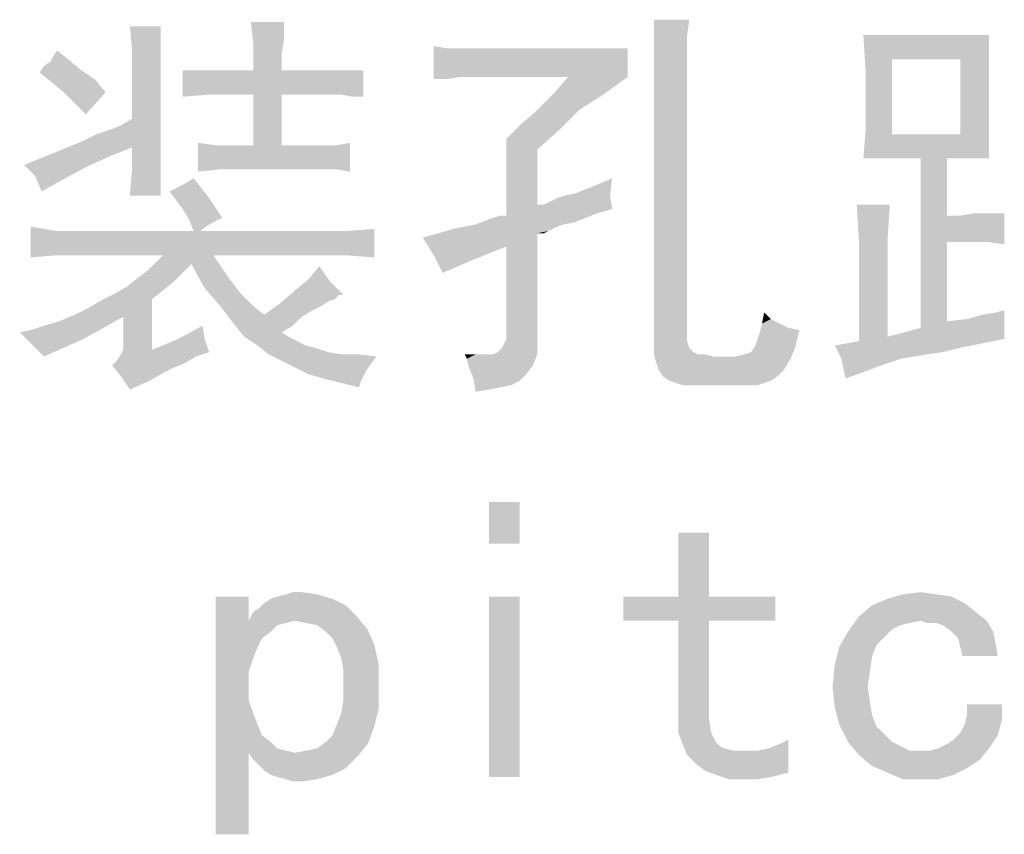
# Model space of a CAD drawing. Header units: millimetres. Extents: x 0 to 594, y 1 to 420.
# Tile 109 of 214: x 271.11 to 281.42, y 378.93 to 387.47. Entities that reach past the tile are written whole.
import ezdxf

# ---------------------------------------------------------------- set-up
doc = ezdxf.new("R2010")
doc.units = ezdxf.units.MM
doc.header["$LTSCALE"] = 32.67
doc.layers.add('61765N-2-A-2_DXF_TEXT', color=7, linetype='CONTINUOUS')

msp = doc.modelspace()

# ---------------------------------------------------------------- linework, layer by layer
at = {"layer": '61765N-2-A-2_DXF_TEXT', "color": 2, "linetype": 'Continuous'}
for points in [[(273.8769, 387.4459), (273.5538, 387.2152), (273.5308, 387.4459)], [(273.8769, 387.4459), (273.8769, 387.3767), (273.5538, 387.2152)], [(278.1231, 387.469), (278.1, 387.3075), (277.7538, 387.2613)], [(278.1231, 387.469), (277.7538, 387.2613), (277.7538, 387.469)], [(272.5846, 387.3998), (272.2846, 387.169), (272.2615, 387.3998)], [(272.5846, 387.3998), (272.5846, 387.2844), (272.2846, 387.169)], [(273.8769, 387.3767), (273.8769, 387.2613), (273.5538, 387.2152)], [(272.2846, 387.169), (272.5846, 387.2844), (272.5846, 387.169)], [(273.5538, 387.2152), (273.8769, 387.2613), (273.8538, 387.1229)], [(277.7538, 387.2613), (278.1, 387.3075), (278.1, 387.1229)], [(278.1, 387.1229), (277.7538, 387.0767), (277.7538, 387.2613)], [(279.9461, 387.3075), (281.2615, 387.3075), (280.2461, 387.0536)], [(280.2461, 387.0536), (279.9692, 386.9382), (279.9461, 387.3075)], [(280.9615, 387.0536), (280.2461, 387.0536), (281.2615, 387.3075)], [(280.9615, 387.0536), (281.2615, 387.3075), (281.2615, 386.9382)], [(271.4538, 387.0767), (271.5, 387.1459), (271.6154, 387.0536)], [(272.5846, 387.169), (272.5846, 387.0536), (272.2846, 386.9152)], [(272.5846, 387.169), (272.2846, 386.9152), (272.2846, 387.169)], [(273.8538, 387.1229), (273.5538, 386.9382), (273.5538, 387.2152)], [(275.5846, 387.169), (275.4461, 386.8459), (275.4461, 387.1921)], [(277.4769, 387.169), (275.7231, 386.869), (275.4461, 386.8459)], [(275.9538, 387.169), (277.4769, 387.169), (275.4461, 386.8459)], [(275.8385, 387.169), (275.9538, 387.169), (275.4461, 386.8459)], [(275.7231, 387.169), (275.8385, 387.169), (275.4461, 386.8459)], [(275.5846, 387.169), (275.7231, 387.169), (275.4461, 386.8459)], [(275.8385, 386.869), (275.7231, 386.869), (277.4769, 387.169)], [(275.9538, 386.869), (275.8385, 386.869), (277.4769, 387.169)], [(276.8538, 386.869), (275.9538, 386.869), (277.4769, 387.169)], [(276.8538, 386.869), (277.4769, 387.169), (277.4769, 386.869)], [(271.3615, 386.9844), (271.4308, 387.0305), (271.6154, 387.0536)], [(271.3615, 386.9844), (271.6154, 387.0536), (271.7538, 386.9382)], [(271.6154, 387.0536), (271.4308, 387.0305), (271.4538, 387.0767)], [(272.2846, 386.9152), (272.5846, 387.0536), (272.5846, 386.9152)], [(273.5538, 386.9382), (273.8538, 387.1229), (273.8538, 386.9382)], [(277.7538, 387.0767), (278.1, 387.1229), (278.1, 386.9382)], [(278.1, 386.9382), (277.7538, 386.8921), (277.7538, 387.0767)], [(279.9692, 386.5921), (279.9692, 386.9382), (280.2461, 387.0536)], [(279.9692, 386.2921), (279.9692, 386.5921), (280.2461, 387.0536)], [(279.9692, 386.2921), (280.2461, 387.0536), (280.2461, 386.269)], [(281.2615, 386.9382), (280.9615, 386.269), (280.9615, 387.0536)], [(271.7538, 386.9382), (271.3154, 386.9152), (271.3615, 386.9844)], [(271.3154, 386.9152), (271.7538, 386.9382), (271.8923, 386.8459)], [(274.7077, 386.9382), (273.0923, 386.6844), (272.8154, 386.6613)], [(274.5923, 386.9382), (274.7077, 386.9382), (272.8154, 386.6613)], [(274.4769, 386.9382), (274.5923, 386.9382), (272.8154, 386.6613)], [(274.3846, 386.9382), (274.4769, 386.9382), (272.8154, 386.6613)], [(274.3154, 386.9382), (274.3846, 386.9382), (272.8154, 386.6613)], [(273.8538, 386.9382), (274.3154, 386.9382), (272.8154, 386.6613)], [(273.5538, 386.9382), (273.8538, 386.9382), (272.8154, 386.6613)], [(273.3231, 386.9382), (273.5538, 386.9382), (272.8154, 386.6613)], [(273.0923, 386.9382), (273.3231, 386.9382), (272.8154, 386.6613)], [(273.0923, 386.9382), (272.8154, 386.6613), (272.8154, 386.9382)], [(273.3231, 386.6844), (273.0923, 386.6844), (274.7077, 386.9382)], [(273.5538, 386.6844), (273.3231, 386.6844), (274.7077, 386.9382)], [(273.8538, 386.6844), (273.5538, 386.6844), (274.7077, 386.9382)], [(274.3154, 386.6844), (273.8538, 386.6844), (274.7077, 386.9382)], [(274.3846, 386.6844), (274.3154, 386.6844), (274.7077, 386.9382)], [(274.4769, 386.6844), (274.3846, 386.6844), (274.7077, 386.9382)], [(274.5923, 386.6613), (274.4769, 386.6844), (274.7077, 386.9382)], [(274.5923, 386.6613), (274.7077, 386.9382), (274.7077, 386.6613)], [(277.7538, 386.7305), (277.7538, 386.8921), (278.1, 386.9382)], [(277.7538, 386.7305), (278.1, 386.9382), (278.1, 386.7305)], [(281.2615, 386.9382), (281.2615, 386.5921), (280.9615, 386.269)], [(271.8923, 386.8459), (271.4308, 386.8229), (271.3154, 386.9152)], [(271.5692, 386.7075), (271.4308, 386.8229), (271.8923, 386.8459)], [(271.5692, 386.7075), (271.8923, 386.8459), (272.0077, 386.7075)], [(272.5846, 386.9152), (272.2846, 386.4305), (272.2846, 386.9152)], [(272.2846, 386.1305), (272.2846, 386.4305), (272.5846, 386.9152)], [(272.2846, 386.1305), (272.5846, 386.9152), (272.5846, 386.1305)], [(275.4461, 386.8459), (275.7231, 386.869), (275.5846, 386.8459)], [(277.4769, 386.869), (276.6923, 386.6844), (276.8538, 386.869)], [(276.6923, 386.6844), (277.4769, 386.869), (277.2231, 386.6844)], [(278.1, 386.7305), (278.1, 384.2844), (277.7538, 384.0305)], [(278.1, 386.7305), (277.7538, 384.0305), (277.7538, 386.7305)], [(272.0077, 386.7075), (271.6846, 386.5921), (271.5692, 386.7075)], [(271.6846, 386.5921), (272.0077, 386.7075), (271.8, 386.4767)], [(273.8538, 386.6844), (273.5538, 386.1536), (273.5538, 386.6844)], [(273.5538, 386.1536), (273.8538, 386.6844), (273.8538, 386.1536)], [(277.2231, 386.6844), (276.9692, 386.5229), (276.5077, 386.4998)], [(277.2231, 386.6844), (276.5077, 386.4998), (276.6923, 386.6844)], [(276.3461, 386.3613), (276.5077, 386.4998), (276.9692, 386.5229)], [(276.3461, 386.3613), (276.9692, 386.5229), (276.7615, 386.3152)], [(281.2615, 386.5921), (281.2615, 386.4305), (280.9615, 386.269)], [(272.2846, 386.1305), (272.1692, 386.3613), (272.2846, 386.4305)], [(280.9615, 386.269), (281.2615, 386.4305), (281.2615, 386.269)], [(271.7769, 386.1998), (272.0538, 386.3152), (272.1692, 386.3613)], [(272.2846, 386.1305), (271.7769, 386.1998), (272.1692, 386.3613)], [(271.7769, 386.1998), (271.9154, 386.269), (272.0538, 386.3152)], [(276.7615, 386.3152), (276.2077, 386.2229), (276.3461, 386.3613)], [(276.2077, 386.2229), (276.7615, 386.3152), (276.5308, 386.1075)], [(276.5308, 386.1075), (276.2077, 385.4152), (276.2077, 386.2229)], [(280.2461, 386.269), (279.9461, 386.0152), (279.9692, 386.2921)], [(281.2615, 386.269), (281.2615, 386.1536), (279.9461, 386.0152)], [(280.9615, 386.269), (281.2615, 386.269), (279.9461, 386.0152)], [(280.2461, 386.269), (280.9615, 386.269), (279.9461, 386.0152)], [(272.2846, 386.1305), (271.1538, 385.9459), (271.7769, 386.1998)], [(272.2846, 386.1305), (272.0538, 386.0382), (271.1538, 385.9459)], [(272.5846, 386.1305), (272.2846, 385.8998), (272.2846, 386.1305)], [(272.2846, 385.8998), (272.5846, 386.1305), (272.5846, 385.8767)], [(273.1615, 386.1536), (272.9769, 385.8767), (272.9769, 386.1767)], [(274.4308, 386.1536), (273.2077, 385.8998), (272.9769, 385.8767)], [(274.3385, 386.1536), (274.4308, 386.1536), (272.9769, 385.8767)], [(274.2461, 386.1536), (274.3385, 386.1536), (272.9769, 385.8767)], [(274.1769, 386.1536), (274.2461, 386.1536), (272.9769, 385.8767)], [(273.8538, 386.1536), (274.1769, 386.1536), (272.9769, 385.8767)], [(273.5538, 386.1536), (273.8538, 386.1536), (272.9769, 385.8767)], [(273.3692, 386.1536), (273.5538, 386.1536), (272.9769, 385.8767)], [(273.1615, 386.1536), (273.3692, 386.1536), (272.9769, 385.8767)], [(273.2077, 385.8998), (274.4308, 386.1536), (274.5692, 386.1767)], [(273.4154, 385.8998), (273.2077, 385.8998), (274.5692, 386.1767)], [(274.1769, 385.8998), (273.4154, 385.8998), (274.5692, 386.1767)], [(274.2461, 385.8998), (274.1769, 385.8998), (274.5692, 386.1767)], [(274.3385, 385.8998), (274.2461, 385.8998), (274.5692, 386.1767)], [(274.4308, 385.8998), (274.3385, 385.8998), (274.5692, 386.1767)], [(274.4308, 385.8998), (274.5692, 386.1767), (274.5692, 385.8767)], [(276.5308, 386.1075), (276.5308, 385.5305), (276.2077, 385.4152)], [(280.5461, 386.0152), (279.9461, 386.0152), (281.2615, 386.1536)], [(280.8231, 386.0152), (280.5461, 386.0152), (281.2615, 386.1536)], [(280.8231, 386.0152), (281.2615, 386.1536), (281.2615, 386.0152)], [(271.1538, 385.9459), (272.0538, 386.0382), (271.8, 385.9229)], [(280.8231, 386.0152), (280.8231, 385.4152), (280.5461, 384.2382)], [(280.8231, 386.0152), (280.5461, 384.2382), (280.5461, 386.0152)], [(271.8, 385.9229), (271.2692, 385.8305), (271.1538, 385.9459)], [(271.2692, 385.8305), (271.8, 385.9229), (271.5461, 385.7844)], [(272.5846, 385.8767), (272.2615, 385.6229), (272.2846, 385.8998)], [(271.5461, 385.7844), (271.3385, 385.669), (271.2692, 385.8305)], [(272.2615, 385.6229), (272.5846, 385.8767), (272.5846, 385.6229)], [(272.8154, 385.7382), (272.9308, 385.8075), (273.0923, 385.5998)], [(277.1538, 385.7382), (277.3154, 385.8075), (277.2923, 385.6229)], [(273.0923, 385.5998), (272.6769, 385.669), (272.8154, 385.7382)], [(277.2923, 385.6229), (277.0385, 385.6921), (277.1538, 385.7382)], [(273.0923, 385.5998), (272.7461, 385.5767), (272.6769, 385.669)], [(272.8154, 385.4844), (272.7461, 385.5767), (273.0923, 385.5998)], [(272.8154, 385.4844), (273.0923, 385.5998), (273.2308, 385.3921)], [(276.6, 385.5305), (276.6461, 385.5536), (277.2923, 385.6229)], [(276.6, 385.5305), (277.2923, 385.6229), (277.3154, 385.4844)], [(276.6461, 385.5536), (276.7385, 385.5998), (277.2923, 385.6229)], [(277.2923, 385.6229), (276.7385, 385.5998), (276.8077, 385.6229)], [(277.2923, 385.6229), (276.8077, 385.6229), (276.9231, 385.6459)], [(277.2923, 385.6229), (276.9231, 385.6459), (277.0385, 385.6921)], [(276.6, 385.5305), (277.3154, 385.4844), (276.2077, 385.4152)], [(276.5308, 385.5305), (276.6, 385.5305), (276.2077, 385.4152)], [(280.2231, 385.5305), (279.9, 385.1613), (279.8769, 385.5305)], [(279.9, 385.1613), (280.2231, 385.5305), (280.2, 385.1613)], [(273.2308, 385.3921), (272.8846, 385.369), (272.8154, 385.4844)], [(272.8846, 385.369), (273.2308, 385.3921), (273.0923, 385.3229)], [(277.0385, 385.3921), (276, 385.369), (276.0692, 385.3921)], [(276, 385.369), (277.0385, 385.3921), (276.9231, 385.3459)], [(276.0692, 385.3921), (276.2077, 385.4152), (277.1538, 385.4382)], [(276.0692, 385.3921), (277.1538, 385.4382), (277.0385, 385.3921)], [(276.2077, 385.4152), (276.0692, 385.3921), (276.1385, 385.4152)], [(277.3154, 385.4844), (277.1538, 385.4382), (276.2077, 385.4152)], [(280.8231, 385.4152), (280.8231, 385.1382), (280.5461, 384.2382)], [(280.8231, 385.1382), (280.9615, 385.4152), (281.4231, 385.4382)], [(280.9615, 385.1382), (280.8231, 385.1382), (281.4231, 385.4382)], [(280.8231, 385.4152), (280.9615, 385.4152), (280.8231, 385.1382)], [(281.2615, 385.4382), (281.4231, 385.4382), (280.9615, 385.4152)], [(281.2615, 385.4382), (280.9615, 385.4152), (281.1, 385.4382)], [(281.1, 385.1382), (280.9615, 385.1382), (281.4231, 385.4382)], [(281.2615, 385.1382), (281.1, 385.1382), (281.4231, 385.4382)], [(281.2615, 385.1382), (281.4231, 385.4382), (281.4231, 385.1152)], [(271.5, 385.2536), (271.2231, 384.9767), (271.2231, 385.2998)], [(273.0923, 385.3229), (272.9308, 385.2536), (272.8846, 385.369)], [(272.9308, 385.2536), (273.0923, 385.3229), (273, 385.2536)], [(276.7385, 385.2998), (275.6538, 385.2767), (275.7692, 385.2998)], [(275.6538, 385.2767), (276.7385, 385.2998), (276.6461, 385.2536)], [(276.8077, 385.3229), (275.7692, 385.2998), (275.8846, 385.3229)], [(275.7692, 385.2998), (276.8077, 385.3229), (276.7385, 385.2998)], [(276.9231, 385.3459), (275.8846, 385.3229), (276, 385.369)], [(275.8846, 385.3229), (276.9231, 385.3459), (276.8077, 385.3229)], [(274.5231, 385.2536), (271.5, 384.9998), (271.2231, 384.9767)], [(274.2461, 385.2536), (274.5231, 385.2536), (271.2231, 384.9767)], [(273, 385.2536), (274.2461, 385.2536), (271.2231, 384.9767)], [(272.9308, 385.2536), (273, 385.2536), (271.2231, 384.9767)], [(271.7769, 385.2536), (272.9308, 385.2536), (271.2231, 384.9767)], [(271.5, 385.2536), (271.7769, 385.2536), (271.2231, 384.9767)], [(271.5, 384.9998), (274.5231, 385.2536), (274.8231, 385.2767)], [(271.7769, 384.9998), (271.5, 384.9998), (274.8231, 385.2767)], [(272.6077, 384.9998), (271.7769, 384.9998), (274.8231, 385.2767)], [(273.1385, 384.9998), (272.6077, 384.9998), (274.8231, 385.2767)], [(274.2461, 384.9998), (273.1385, 384.9998), (274.8231, 385.2767)], [(274.5231, 384.9998), (274.2461, 384.9998), (274.8231, 385.2767)], [(274.5231, 384.9998), (274.8231, 385.2767), (274.8231, 384.9767)], [(276.5308, 385.2305), (275.3308, 385.1844), (275.4923, 385.2305)], [(276.2077, 385.0921), (275.3308, 385.1844), (276.5308, 385.2305)], [(276.2077, 385.0921), (275.4461, 384.9998), (275.3308, 385.1844)], [(276.6461, 385.2536), (275.4923, 385.2305), (275.6538, 385.2767)], [(276.5308, 385.2305), (275.4923, 385.2305), (276.6461, 385.2536)], [(276.2077, 384.2152), (276.2077, 385.0921), (276.5308, 385.2305)], [(276.2077, 384.1229), (276.2077, 384.2152), (276.5308, 385.2305)], [(276.2077, 384.1229), (276.5308, 385.2305), (276.5308, 384.0998)], [(276.5308, 385.2305), (276.6461, 385.2536), (276.6, 385.2305)], [(275.4461, 384.9998), (276.2077, 385.0921), (275.8615, 384.9536)], [(280.2, 385.1613), (280.2, 384.1459), (279.9, 384.0998)], [(280.2, 385.1613), (279.9, 384.0998), (279.9, 385.1613)], [(280.8231, 385.1382), (280.8231, 384.3075), (280.5461, 384.2382)], [(273.1385, 384.9998), (272.5385, 384.9305), (272.6077, 384.9998)], [(272.9077, 384.9075), (272.5385, 384.9305), (273.1385, 384.9998)], [(272.9077, 384.9075), (273.1385, 384.9998), (273.2769, 384.7921)], [(275.8615, 384.9536), (275.5385, 384.8152), (275.4461, 384.9998)], [(272.9077, 384.9075), (272.4461, 384.8382), (272.5385, 384.9305)], [(272.4461, 384.8382), (272.9077, 384.9075), (272.8154, 384.8152)], [(273.2769, 384.7921), (273.0461, 384.6536), (272.9077, 384.9075)], [(274.1308, 384.7459), (274.2461, 384.8844), (274.3615, 384.7229)], [(272.7231, 384.7229), (272.2385, 384.6767), (272.3538, 384.769)], [(272.8154, 384.8152), (272.3538, 384.769), (272.4461, 384.8382)], [(272.3538, 384.769), (272.8154, 384.8152), (272.7231, 384.7229)], [(273.0461, 384.6536), (273.2769, 384.7921), (273.4154, 384.6075)], [(272.6077, 384.6305), (272.1231, 384.6075), (272.2385, 384.6767)], [(272.2385, 384.6767), (272.7231, 384.7229), (272.6077, 384.6305)], [(274.3615, 384.7229), (273.9923, 384.6305), (274.1308, 384.7459)], [(274.4538, 384.5844), (273.9923, 384.6305), (274.3615, 384.7229)], [(274.4538, 384.5844), (274.3615, 384.7229), (274.5, 384.5844)], [(271.9846, 384.5382), (272.1231, 384.6075), (272.6077, 384.6305)], [(271.9846, 384.5382), (272.6077, 384.6305), (272.4923, 384.5382)], [(273.4154, 384.6075), (273.2077, 384.469), (273.0461, 384.6536)], [(273.2077, 384.469), (273.4154, 384.6075), (273.5538, 384.469)], [(274.4538, 384.5844), (273.8308, 384.4921), (273.9923, 384.6305)], [(274.4538, 384.5844), (274.4077, 384.5382), (273.8308, 384.4921)], [(271.6846, 384.3767), (271.8231, 384.4459), (272.4923, 384.5382)], [(272.1923, 384.3536), (271.6846, 384.3767), (272.4923, 384.5382)], [(272.4923, 384.5382), (271.8231, 384.4459), (271.9846, 384.5382)], [(272.1923, 384.0767), (272.1923, 384.3536), (272.4923, 384.5382)], [(272.1923, 384.0075), (272.1923, 384.0767), (272.4923, 384.5382)], [(272.1923, 384.0075), (272.4923, 384.5382), (272.4923, 384.0075)], [(273.5538, 384.469), (273.3461, 384.2844), (273.2077, 384.469)], [(273.5538, 384.469), (273.6692, 384.3767), (273.3461, 384.2844)], [(274.2692, 384.469), (273.6692, 384.3767), (273.8308, 384.4921)], [(274.2692, 384.469), (274.1769, 384.4229), (273.6692, 384.3767)], [(274.4077, 384.5382), (274.3385, 384.5152), (273.8308, 384.4921)], [(273.8308, 384.4921), (274.3385, 384.5152), (274.2692, 384.469)], [(271.1077, 384.1921), (271.2231, 384.2152), (272.1923, 384.3536)], [(271.1077, 384.1921), (272.1923, 384.3536), (271.7769, 384.1229)], [(271.2231, 384.2152), (271.3615, 384.2613), (272.1923, 384.3536)], [(271.3615, 384.2613), (271.5231, 384.3075), (272.1923, 384.3536)], [(272.1923, 384.3536), (271.5231, 384.3075), (271.6846, 384.3767)], [(273.6692, 384.3767), (274.0615, 384.3536), (273.3461, 384.2844)], [(273.3461, 384.2844), (274.0615, 384.3536), (273.9692, 384.2613)], [(273.6692, 384.3767), (274.1769, 384.4229), (274.0615, 384.3536)], [(278.9769, 384.3305), (278.8846, 384.2844), (278.9077, 384.3998)], [(281.0308, 384.3305), (281.1923, 384.3767), (281.3308, 384.3998)], [(281.4231, 384.1229), (281.0308, 384.3305), (281.3308, 384.3998)], [(281.3308, 384.3998), (281.4231, 384.4229), (281.4231, 384.1229)], [(272.7692, 384.1229), (273.0231, 384.2613), (273.0461, 384.1229)], [(273.9692, 384.2613), (273.4615, 384.1459), (273.3461, 384.2844)], [(273.9692, 384.2613), (273.8538, 384.1921), (273.4615, 384.1459)], [(278.1, 384.2844), (278.1, 384.1921), (277.7538, 384.0305)], [(279.0692, 384.2844), (279.1615, 384.2382), (278.8615, 384.1921)], [(279.0692, 384.2844), (278.8615, 384.1921), (278.8846, 384.2844)], [(278.8846, 384.2844), (278.9769, 384.3305), (279.0692, 384.2844)], [(280.2, 384.1459), (280.5461, 384.2382), (281.0308, 384.3305)], [(281.4231, 384.1229), (280.2, 384.1459), (281.0308, 384.3305)], [(280.5461, 384.2382), (280.8231, 384.3075), (281.0308, 384.3305)], [(271.7769, 384.1229), (271.2461, 384.0536), (271.1077, 384.1921)], [(273.4615, 384.1459), (273.8538, 384.1921), (273.9231, 384.1459)], [(273.9231, 384.1459), (273.6, 384.0536), (273.4615, 384.1459)], [(273.9231, 384.1459), (274.0154, 384.0998), (273.6, 384.0536)], [(278.1, 384.1921), (278.1, 384.0998), (277.7538, 384.0305)], [(278.8154, 384.0536), (278.8385, 384.1229), (279.2769, 384.2152)], [(278.8154, 384.0536), (279.2769, 384.2152), (279.2308, 384.0305)], [(278.8385, 384.1229), (278.8615, 384.1921), (279.2769, 384.2152)], [(279.1615, 384.2382), (279.2769, 384.2152), (278.8615, 384.1921)], [(280.2, 384.1459), (281.4231, 384.1229), (279.9, 384.0998)], [(271.2461, 384.0536), (271.7769, 384.1229), (271.3615, 383.9382)], [(273.0461, 384.1229), (272.4923, 384.0075), (272.7692, 384.1229)], [(272.4923, 384.0075), (273.0461, 384.1229), (273.0923, 383.9844)], [(273.6, 384.0536), (274.0154, 384.0998), (274.1077, 384.0536)], [(274.1077, 384.0536), (273.7154, 383.9613), (273.6, 384.0536)], [(274.1077, 384.0536), (274.2, 384.0305), (273.7154, 383.9613)], [(276.0692, 383.9613), (276.1154, 383.9844), (276.5308, 384.0998)], [(276.0692, 383.9613), (276.5308, 384.0998), (276.5308, 383.9613)], [(276.1154, 383.9844), (276.1615, 384.0305), (276.5308, 384.0998)], [(276.1615, 384.0305), (276.1846, 384.0767), (276.5308, 384.0998)], [(276.5308, 384.0998), (276.1846, 384.0767), (276.2077, 384.1229)], [(277.7538, 384.0305), (278.1, 384.0998), (278.1231, 384.0305)], [(279.2308, 384.0305), (278.7692, 383.9844), (278.8154, 384.0536)], [(281.1923, 384.0767), (279.6461, 384.0536), (279.9, 384.0998)], [(279.6461, 384.0536), (281.1923, 384.0767), (280.9615, 384.0305)], [(280.9615, 384.0305), (279.7154, 383.9152), (279.6461, 384.0536)], [(279.9, 384.0998), (281.4231, 384.1229), (281.1923, 384.0767)], [(272.9538, 383.9382), (272.1231, 383.8921), (272.1692, 383.9613)], [(272.4923, 384.0075), (273.0923, 383.9844), (272.1692, 383.9613)], [(272.4923, 384.0075), (272.1692, 383.9613), (272.1923, 384.0075)], [(272.1692, 383.9613), (273.0923, 383.9844), (272.9538, 383.9382)], [(274.2, 384.0305), (274.3385, 383.9844), (273.7154, 383.9613)], [(273.7154, 383.9613), (274.3385, 383.9844), (274.4769, 383.9613)], [(274.4769, 383.9613), (273.8538, 383.8921), (273.7154, 383.9613)], [(274.6615, 383.9613), (274.8461, 383.9382), (273.8538, 383.8921)], [(274.4769, 383.9613), (274.6615, 383.9613), (273.8538, 383.8921)], [(275.8846, 383.9613), (275.7923, 383.9152), (275.7692, 383.9613)], [(276.0692, 383.9613), (276.5308, 383.9613), (275.7923, 383.9152)], [(276, 383.9613), (276.0692, 383.9613), (275.7923, 383.9152)], [(275.8846, 383.9613), (276, 383.9613), (275.7923, 383.9152)], [(275.7923, 383.9152), (276.5308, 383.9613), (276.4846, 383.8459)], [(278.1231, 384.0305), (278.1692, 383.9844), (277.7538, 383.9613)], [(278.1231, 384.0305), (277.7538, 383.9613), (277.7538, 384.0305)], [(277.7538, 383.9613), (278.1692, 383.9844), (278.2154, 383.9613)], [(278.2154, 383.9613), (277.7769, 383.869), (277.7538, 383.9613)], [(278.2846, 383.9613), (278.3769, 383.9382), (277.7769, 383.869)], [(278.2154, 383.9613), (278.2846, 383.9613), (277.7769, 383.869)], [(278.6077, 383.9382), (278.7, 383.9613), (279.2308, 384.0305)], [(278.6077, 383.9382), (279.2308, 384.0305), (279.1846, 383.9152)], [(278.7, 383.9613), (278.7692, 383.9844), (279.2308, 384.0305)], [(280.9615, 384.0305), (280.7769, 383.9844), (279.7154, 383.9152)], [(280.7769, 383.9844), (280.6154, 383.9613), (279.7154, 383.9152)], [(280.6154, 383.9613), (280.4769, 383.9382), (279.7154, 383.9152)], [(272.8385, 383.869), (272.0769, 383.8459), (272.1231, 383.8921)], [(272.0769, 383.8459), (272.8385, 383.869), (272.7231, 383.8229)], [(272.7231, 383.8229), (272.1692, 383.7305), (272.0769, 383.8459)], [(272.1231, 383.8921), (272.9538, 383.9382), (272.8385, 383.869)], [(273.8538, 383.8921), (274.8461, 383.9382), (274.7769, 383.8459)], [(274.7769, 383.8459), (273.9923, 383.8229), (273.8538, 383.8921)], [(273.9923, 383.8229), (274.7769, 383.8459), (274.7308, 383.7767)], [(276.4846, 383.8459), (275.8154, 383.8229), (275.7923, 383.9152)], [(275.8154, 383.8229), (276.4846, 383.8459), (276.4154, 383.7536)], [(278.6077, 383.9382), (279.1846, 383.9152), (277.7769, 383.869)], [(278.4923, 383.9382), (278.6077, 383.9382), (277.7769, 383.869)], [(278.3769, 383.9382), (278.4923, 383.9382), (277.7769, 383.869)], [(277.8, 383.7998), (277.7769, 383.869), (279.1846, 383.9152)], [(277.8, 383.7998), (279.1846, 383.9152), (279.1154, 383.7998)], [(279.7154, 383.9152), (280.4769, 383.9382), (280.3385, 383.9152)], [(279.7154, 383.9152), (280.3385, 383.9152), (280.2, 383.869)], [(280.2, 383.869), (279.7615, 383.7075), (279.7154, 383.9152)], [(280.3385, 383.9152), (280.2692, 383.8921), (280.2, 383.869)], [(272.7231, 383.8229), (272.6308, 383.7767), (272.1692, 383.7305)], [(272.1692, 383.7305), (272.6308, 383.7767), (272.4692, 383.6844)], [(274.7308, 383.7767), (274.1308, 383.7536), (273.9923, 383.8229)], [(274.2923, 383.7075), (274.1308, 383.7536), (274.7308, 383.7767)], [(274.2923, 383.7075), (274.7308, 383.7767), (274.6846, 383.6844)], [(276.4154, 383.7536), (275.8615, 383.7075), (275.8154, 383.8229)], [(275.8615, 383.7075), (276.4154, 383.7536), (276.3461, 383.6844)], [(279.1154, 383.7998), (277.8461, 383.7305), (277.8, 383.7998)], [(277.8461, 383.7305), (279.1154, 383.7998), (279.0461, 383.7305)], [(272.4692, 383.6844), (272.2615, 383.5921), (272.1692, 383.7305)], [(274.6846, 383.6844), (274.4769, 383.6613), (274.2923, 383.7075)], [(274.4769, 383.6613), (274.6846, 383.6844), (274.6615, 383.6152)], [(276.3461, 383.6844), (275.8846, 383.569), (275.8615, 383.7075)], [(276.3461, 383.6844), (276.2538, 383.6382), (275.8846, 383.569)], [(276.2538, 383.6382), (276.1385, 383.6152), (275.8846, 383.569)], [(279.0461, 383.7305), (277.9154, 383.6844), (277.8461, 383.7305)], [(277.9154, 383.6844), (279.0461, 383.7305), (278.9769, 383.6844)], [(278.9769, 383.6844), (277.9846, 383.6613), (277.9154, 383.6844)], [(277.9846, 383.6613), (278.9769, 383.6844), (278.9077, 383.6613)], [(278.9077, 383.6613), (278.0538, 383.6382), (277.9846, 383.6613)], [(278.1461, 383.6382), (278.0538, 383.6382), (278.9077, 383.6613)], [(278.7692, 383.6382), (278.1461, 383.6382), (278.9077, 383.6613)], [(278.7692, 383.6382), (278.9077, 383.6613), (278.8385, 383.6382)], [(276.1385, 383.6152), (276.0231, 383.5921), (275.8846, 383.569)], [(276.3461, 382.4152), (276.0231, 381.9767), (276.0231, 382.4152)], [(276.0231, 381.9767), (276.3461, 382.4152), (276.3461, 381.9767)], [(278.3308, 382.0921), (278.0077, 381.4229), (278.0077, 382.0921)], [(278.0077, 381.4229), (278.3308, 382.0921), (278.3308, 381.4229)], [(274.0615, 381.469), (273.9, 381.4459), (273.9692, 381.469)], [(273.9, 381.4459), (274.0615, 381.469), (274.2231, 381.4459)], [(280.3615, 381.4459), (280.5461, 381.469), (280.7077, 381.4459)], [(273.5077, 381.4229), (273.5077, 381.169), (273.1615, 378.9305)], [(273.5077, 381.4229), (273.1615, 378.9305), (273.1615, 381.4229)], [(274.3846, 381.3998), (273.6692, 381.3536), (273.7385, 381.3998)], [(273.6692, 381.3536), (274.3846, 381.3998), (274.5231, 381.3305)], [(273.7385, 381.3998), (273.8077, 381.4229), (274.2231, 381.4459)], [(273.7385, 381.3998), (274.2231, 381.4459), (274.3846, 381.3998)], [(274.2231, 381.4459), (273.8077, 381.4229), (273.9, 381.4459)], [(276.3461, 381.4229), (276.0231, 379.5305), (276.0231, 381.4229)], [(276.0231, 379.5305), (276.3461, 381.4229), (276.3461, 379.5305)], [(278.3308, 381.4229), (279.0231, 381.4229), (277.4308, 381.169)], [(278.0077, 381.4229), (278.3308, 381.4229), (277.4308, 381.169)], [(278.0077, 381.4229), (277.4308, 381.169), (277.4308, 381.4229)], [(278.0077, 381.169), (277.4308, 381.169), (279.0231, 381.4229)], [(278.3308, 381.169), (278.0077, 381.169), (279.0231, 381.4229)], [(278.3308, 381.169), (279.0231, 381.4229), (279.0231, 381.169)], [(281.0077, 381.3536), (280.0385, 381.3305), (280.2, 381.3998)], [(280.7077, 381.4459), (280.8692, 381.4229), (280.2, 381.3998)], [(280.7077, 381.4459), (280.2, 381.3998), (280.3615, 381.4459)], [(280.2, 381.3998), (280.8692, 381.4229), (281.0077, 381.3536)], [(274.6385, 381.2152), (273.5077, 381.169), (273.5538, 381.2613)], [(273.5538, 381.2613), (273.6231, 381.3075), (274.5231, 381.3305)], [(273.5538, 381.2613), (274.5231, 381.3305), (274.6385, 381.2152)], [(274.5231, 381.3305), (273.6231, 381.3075), (273.6692, 381.3536)], [(281.1231, 381.2613), (279.9, 381.2152), (280.0385, 381.3305)], [(280.5461, 381.169), (279.9, 381.2152), (281.1231, 381.2613)], [(280.0385, 381.3305), (281.0077, 381.3536), (281.1231, 381.2613)], [(280.5461, 381.169), (281.1231, 381.2613), (281.2385, 381.169)], [(273.5077, 381.169), (273.5077, 380.6382), (273.1615, 378.9305)], [(273.9923, 381.169), (273.5077, 381.169), (274.6385, 381.2152)], [(273.5077, 381.169), (273.9923, 381.169), (273.9, 381.1459)], [(273.5077, 381.169), (273.9, 381.1459), (273.8077, 381.1229)], [(273.5077, 381.169), (273.8077, 381.1229), (273.6461, 380.9844)], [(273.5077, 381.169), (273.6461, 380.9844), (273.6, 380.8921)], [(273.5077, 381.169), (273.6, 380.8921), (273.5538, 380.7767)], [(273.5077, 381.169), (273.5538, 380.7767), (273.5077, 380.6382)], [(274.1077, 381.1459), (273.9923, 381.169), (274.6385, 381.2152)], [(274.2231, 381.1229), (274.1077, 381.1459), (274.6385, 381.2152)], [(274.2231, 381.1229), (274.6385, 381.2152), (274.7538, 381.0767)], [(278.3308, 381.169), (278.0077, 380.1536), (278.0077, 381.169)], [(278.0077, 380.1536), (278.3308, 381.169), (278.3308, 380.1305)], [(280.5461, 381.169), (279.7846, 381.0536), (279.9, 381.2152)], [(280.5461, 381.169), (280.4308, 381.1459), (279.7846, 381.0536)], [(281.2385, 381.169), (280.6154, 381.1459), (280.5461, 381.169)], [(280.7077, 381.1459), (280.6154, 381.1459), (281.2385, 381.169)], [(280.7769, 381.1229), (280.7077, 381.1459), (281.2385, 381.169)], [(280.8461, 381.0767), (280.7769, 381.1229), (281.2385, 381.169)], [(280.8461, 381.0767), (281.2385, 381.169), (281.3077, 381.0536)], [(273.8077, 381.1229), (273.7385, 381.0536), (273.6461, 380.9844)], [(274.7538, 381.0767), (274.3154, 381.0536), (274.2231, 381.1229)], [(274.3846, 380.9844), (274.3154, 381.0536), (274.7538, 381.0767)], [(274.3846, 380.9844), (274.7538, 381.0767), (274.8231, 380.9152)], [(280.1769, 381.0075), (279.6923, 380.8921), (279.7846, 381.0536)], [(280.4308, 381.1459), (280.3385, 381.1229), (279.7846, 381.0536)], [(280.3385, 381.1229), (280.2461, 381.0767), (279.7846, 381.0536)], [(279.7846, 381.0536), (280.2461, 381.0767), (280.1769, 381.0075)], [(281.3077, 381.0536), (280.8923, 381.0305), (280.8461, 381.0767)], [(280.9385, 380.9844), (280.8923, 381.0305), (281.3077, 381.0536)], [(280.9385, 380.9844), (281.3077, 381.0536), (281.3308, 380.9382)], [(274.8231, 380.9152), (274.4308, 380.8921), (274.3846, 380.9844)], [(280.1769, 381.0075), (280.0846, 380.9152), (279.6923, 380.8921)], [(281.3308, 380.9382), (280.9615, 380.8921), (280.9385, 380.9844)], [(274.4769, 380.7767), (274.4308, 380.8921), (274.8231, 380.9152)], [(274.4769, 380.7767), (274.8231, 380.9152), (274.8692, 380.7075)], [(280.0385, 380.7998), (279.6461, 380.7075), (279.6923, 380.8921)], [(279.6923, 380.8921), (280.0846, 380.9152), (280.0385, 380.7998)], [(280.9846, 380.7998), (280.9615, 380.8921), (281.3308, 380.9382)], [(280.9846, 380.7998), (281.3308, 380.9382), (281.3538, 380.7998)], [(274.8692, 380.7075), (274.5, 380.6382), (274.4769, 380.7767)], [(279.6461, 380.7075), (280.0385, 380.7998), (280.0154, 380.6382)], [(273.5077, 380.6382), (273.5077, 380.4767), (273.1615, 378.9305)], [(274.5, 380.4767), (274.5, 380.6382), (274.8692, 380.7075)], [(274.5, 380.4767), (274.8692, 380.7075), (274.8692, 380.4767)], [(280.0154, 380.6382), (279.6231, 380.4767), (279.6461, 380.7075)], [(279.6231, 380.4767), (280.0154, 380.6382), (279.9923, 380.4767)], [(273.5077, 380.4767), (273.5077, 380.3382), (273.1615, 378.9305)], [(274.8692, 380.4767), (274.5, 380.3382), (274.5, 380.4767)], [(274.5, 380.3382), (274.8692, 380.4767), (274.8692, 380.2459)], [(279.9923, 380.4767), (279.6461, 380.269), (279.6231, 380.4767)], [(279.9923, 380.4767), (280.0154, 380.3152), (279.6461, 380.269)], [(273.5077, 380.3382), (273.5538, 380.1998), (273.1615, 378.9305)], [(274.8692, 380.2459), (274.4769, 380.1998), (274.5, 380.3382)], [(274.4308, 380.0844), (274.4769, 380.1998), (274.8692, 380.2459)], [(274.4308, 380.0844), (274.8692, 380.2459), (274.8231, 380.0613)], [(279.6461, 380.269), (280.0154, 380.3152), (280.0385, 380.1767)], [(280.0385, 380.1767), (279.6923, 380.0844), (279.6461, 380.269)], [(281.4, 380.2921), (281.0308, 380.1767), (281.0308, 380.2921)], [(281.0308, 380.1767), (281.4, 380.2921), (281.4, 380.1305)], [(273.5538, 380.1998), (273.6, 380.0844), (273.1615, 378.9305)], [(278.3308, 380.1305), (278.0077, 379.9921), (278.0077, 380.1536)], [(278.0077, 379.9921), (278.3308, 380.1305), (278.3538, 379.9921)], [(279.6923, 380.0844), (280.0385, 380.1767), (280.0846, 380.0613)], [(280.9615, 379.9921), (281.0077, 380.0844), (281.4, 380.1305)], [(280.9615, 379.9921), (281.4, 380.1305), (281.3538, 379.969)], [(281.4, 380.1305), (281.0077, 380.0844), (281.0308, 380.1767)], [(273.6, 380.0844), (273.5077, 379.7844), (273.1615, 378.9305)], [(273.6, 380.0844), (273.6461, 379.969), (273.5077, 379.7844)], [(274.3154, 379.8998), (274.3846, 379.969), (274.8231, 380.0613)], [(274.3154, 379.8998), (274.8231, 380.0613), (274.7538, 379.8767)], [(274.8231, 380.0613), (274.3846, 379.969), (274.4308, 380.0844)], [(280.0846, 380.0613), (279.7846, 379.8998), (279.6923, 380.0844)], [(280.0846, 380.0613), (280.1769, 379.969), (279.7846, 379.8998)], [(273.6461, 379.969), (273.7385, 379.8998), (273.5077, 379.7844)], [(278.3538, 379.9921), (278.0538, 379.8767), (278.0077, 379.9921)], [(278.3538, 379.9921), (278.4, 379.8998), (278.0538, 379.8767)], [(279.0692, 379.8767), (279.1615, 379.9229), (279.1615, 379.5767)], [(279.7846, 379.8998), (280.1769, 379.969), (280.2461, 379.8998)], [(280.7308, 379.8305), (280.8231, 379.8767), (281.3538, 379.969)], [(280.7308, 379.8305), (281.3538, 379.969), (281.2615, 379.8305)], [(280.8231, 379.8767), (280.8923, 379.9229), (281.3538, 379.969)], [(281.3538, 379.969), (280.8923, 379.9229), (280.9615, 379.9921)], [(273.7385, 379.8998), (273.8077, 379.8305), (273.5077, 379.7844)], [(273.8077, 379.8305), (273.9, 379.8075), (273.5077, 379.7844)], [(273.9923, 379.7844), (274.1077, 379.8075), (274.7538, 379.8767)], [(273.9923, 379.7844), (274.7538, 379.8767), (274.6385, 379.7382)], [(274.1077, 379.8075), (274.2231, 379.8305), (274.7538, 379.8767)], [(274.7538, 379.8767), (274.2231, 379.8305), (274.3154, 379.8998)], [(278.0538, 379.8767), (278.4, 379.8998), (278.4461, 379.8536)], [(278.4461, 379.8536), (278.1, 379.7613), (278.0538, 379.8767)], [(278.4461, 379.8536), (278.4923, 379.8305), (278.1, 379.7613)], [(278.4923, 379.8305), (278.5846, 379.8075), (278.1, 379.7613)], [(278.1923, 379.669), (278.8385, 379.8075), (278.9538, 379.8305)], [(278.2846, 379.5998), (278.1923, 379.669), (278.9538, 379.8305)], [(279.1615, 379.5767), (278.2846, 379.5998), (278.9538, 379.8305)], [(279.1615, 379.5767), (278.9538, 379.8305), (279.0692, 379.8767)], [(280.2461, 379.8998), (279.9, 379.7613), (279.7846, 379.8998)], [(280.2461, 379.8998), (280.3385, 379.8536), (279.9, 379.7613)], [(280.3385, 379.8536), (280.4308, 379.8075), (279.9, 379.7613)], [(279.9, 379.7613), (280.6385, 379.8075), (281.2615, 379.8305)], [(279.9, 379.7613), (281.2615, 379.8305), (281.1692, 379.7152)], [(281.2615, 379.8305), (280.6385, 379.8075), (280.7308, 379.8305)], [(273.1615, 378.9305), (273.5077, 379.7844), (273.5077, 378.9305)], [(273.5077, 379.7844), (273.9, 379.8075), (273.9923, 379.7844)], [(273.9923, 379.7844), (273.5538, 379.7152), (273.5077, 379.7844)], [(273.9923, 379.7844), (274.6385, 379.7382), (273.5538, 379.7152)], [(273.6231, 379.6459), (273.5538, 379.7152), (274.6385, 379.7382)], [(273.6231, 379.6459), (274.6385, 379.7382), (274.5231, 379.6229)], [(278.6538, 379.8075), (278.8385, 379.8075), (278.1, 379.7613)], [(278.5846, 379.8075), (278.6538, 379.8075), (278.1, 379.7613)], [(278.1923, 379.669), (278.1, 379.7613), (278.8385, 379.8075)], [(280.5461, 379.8075), (280.6385, 379.8075), (279.9, 379.7613)], [(280.4308, 379.8075), (280.5461, 379.8075), (279.9, 379.7613)], [(281.1692, 379.7152), (280.0385, 379.6459), (279.9, 379.7613)], [(280.0385, 379.6459), (281.1692, 379.7152), (281.0308, 379.6229)], [(274.5231, 379.6229), (273.6692, 379.5998), (273.6231, 379.6459)], [(273.7385, 379.5536), (273.6692, 379.5998), (274.5231, 379.6229)], [(273.7385, 379.5536), (274.5231, 379.6229), (274.3846, 379.5536)], [(281.0308, 379.6229), (280.2, 379.5767), (280.0385, 379.6459)], [(280.2, 379.5767), (281.0308, 379.6229), (280.8923, 379.5536)], [(274.3846, 379.5536), (273.8077, 379.5305), (273.7385, 379.5536)], [(273.9, 379.5075), (273.8077, 379.5305), (274.3846, 379.5536)], [(273.9, 379.5075), (274.3846, 379.5536), (274.2231, 379.5075)], [(274.2231, 379.5075), (273.9692, 379.4844), (273.9, 379.5075)], [(273.9692, 379.4844), (274.2231, 379.5075), (274.0615, 379.4844)], [(279.1615, 379.5767), (278.4, 379.5536), (278.2846, 379.5998)], [(278.4, 379.5536), (279.1615, 379.5767), (279.0692, 379.5536)], [(279.0692, 379.5536), (278.5385, 379.5075), (278.4, 379.5536)], [(279.0692, 379.5536), (278.9769, 379.5305), (278.5385, 379.5075)], [(278.6769, 379.5075), (278.5385, 379.5075), (278.9769, 379.5305)], [(278.6769, 379.5075), (278.9769, 379.5305), (278.8385, 379.5075)], [(280.8923, 379.5536), (280.3615, 379.5075), (280.2, 379.5767)], [(280.5461, 379.5075), (280.3615, 379.5075), (280.8923, 379.5536)], [(280.5461, 379.5075), (280.8923, 379.5536), (280.7308, 379.5075)]]:
    msp.add_solid(points, dxfattribs=at)

doc.saveas('drawing.dxf')
